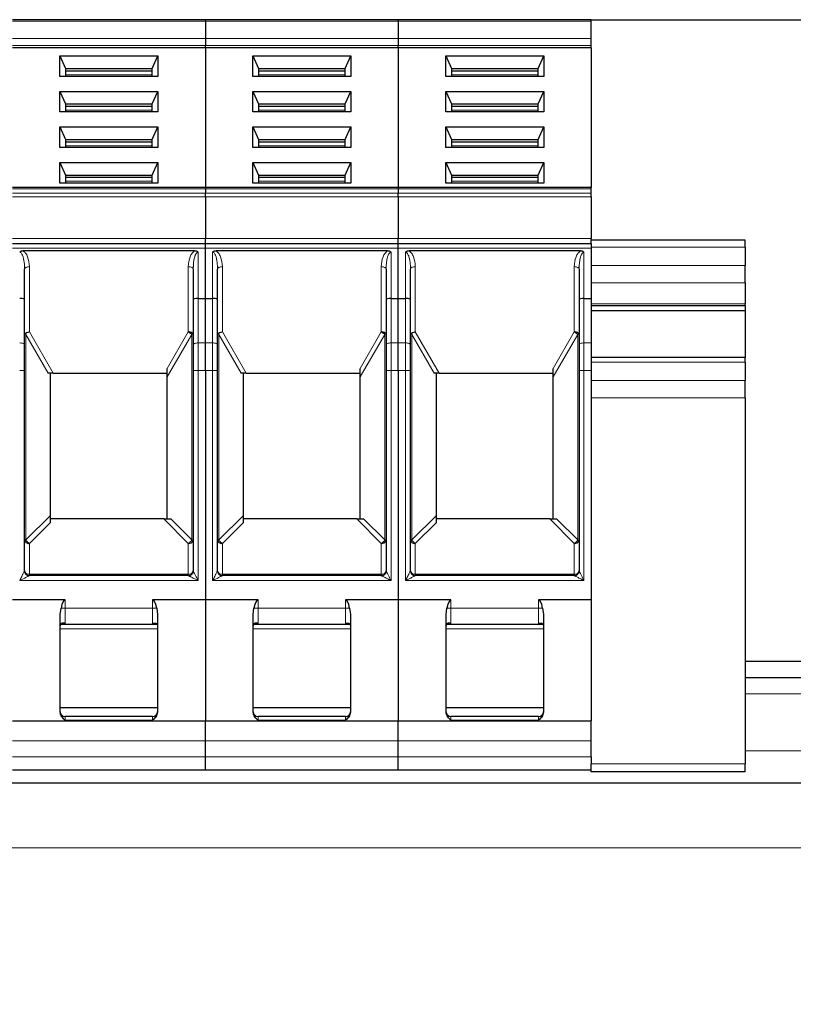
# Model space of a CAD drawing. Header units: millimetres. Extents: x 5 to 418, y -47 to 292.
# Tile 16 of 46: x 101 to 117, y 242 to 262. Entities that reach past the tile are written whole.
import ezdxf

# ---------------------------------------------------------------- set-up
doc = ezdxf.new("R2010")
doc.units = ezdxf.units.MM
doc.layers.add('SLD-0', color=7, linetype='Continuous')
doc.styles.add('SLDTEXTSTYLE0', font='TXT', dxfattribs={"width": 0.605})
doc.dimstyles.new('SLDDIMSTYLE0', dxfattribs={"dimtxt": 3.5, "dimasz": 3.302, "dimexe": 0, "dimexo": 0.0625, "dimgap": 0.875, "dimtad": 1, "dimlfac": 3, "dimrnd": 1e-09, "dimzin": 12, "dimdsep": 46, "dimtxsty": 'SLDTEXTSTYLE0', "dimsah": 1, "dimcen": 0.09, "dimadec": 0, "dimazin": 3, "dimtfac": 1, "dimtofl": 0, "dimtmove": 0, "dimatfit": 3, "dimfxl": 1, "dimfrac": 2, "dimtolj": 1, "dimtzin": 12, "dimarcsym": 0})

# ---------------------------------------------------------------- blocks, each defined once
blk = doc.blocks.new('_D_1')
at = {"layer": 'SLD-0'}
for p, q in [((112.587, 262.205), (157.822, 262.205)), ((156.822, 262.205), (156.822, 171.038)), ((149.187, 171.038), (157.822, 171.038))]:
    blk.add_line(p, q, dxfattribs=at)
for points in [[(156.822, 262.205), (156.314, 258.903), (157.33, 258.903)], [(156.822, 171.038), (157.33, 174.34), (156.314, 174.34)]]:
    blk.add_solid(points, dxfattribs=at)
at = {"layer": 'SLD-0', "insert": (152.311, 210.606), "char_height": 3.5, "attachment_point": 1, "rotation": 90, "style": 'SLDTEXTSTYLE0'}
blk.add_mtext('273,5', dxfattribs=at)

msp = doc.modelspace()

# ---------------------------------------------------------------- linework, layer by layer
at = {"color": 7, "linetype": 'Continuous', "lineweight": 25}
for p, q in [((104.6538, 262.2047), (100.6871, 262.2047)), ((108.6205, 262.2047), (104.6538, 262.2047)), ((104.6538, 262.1754), (104.6538, 262.2047)), ((104.6538, 262.1754), (104.6538, 261.8152)), ((112.5871, 262.2047), (108.6205, 262.2047)), ((108.6205, 262.1754), (108.6205, 262.2047)), ((108.6205, 262.1754), (108.6205, 261.8152)), ((112.5871, 262.1754), (112.5871, 262.2047)), ((112.5871, 261.8152), (112.5871, 262.1754)), ((104.6538, 261.6267), (100.6871, 261.6267)), ((104.6538, 261.8152), (104.6538, 261.6738)), ((104.6538, 261.6267), (104.6538, 261.6738)), ((108.6205, 261.6267), (104.6538, 261.6267)), ((104.6538, 261.6267), (104.6538, 258.7568)), ((108.6205, 261.8152), (108.6205, 261.6738)), ((108.6205, 261.6267), (108.6205, 261.6738)), ((112.5871, 261.6267), (108.6205, 261.6267)), ((108.6205, 261.6267), (108.6205, 258.7568)), ((112.5871, 261.6738), (112.5871, 261.8152)), ((112.5871, 261.6267), (112.5871, 261.6738)), ((112.5871, 261.6267), (112.5871, 258.7568)), ((101.6622, 261.4616), (103.6787, 261.4616)), ((101.6622, 261.0375), (101.6622, 261.4616)), ((101.6622, 261.4616), (101.7788, 261.2024)), ((103.5621, 261.2024), (103.6787, 261.4616)), ((103.6787, 261.4616), (103.6787, 261.0375)), ((105.6289, 261.4616), (107.6454, 261.4616)), ((105.6289, 261.0375), (105.6289, 261.4616)), ((105.6289, 261.4616), (105.7455, 261.2024)), ((107.5288, 261.2024), (107.6454, 261.4616)), ((107.6454, 261.4616), (107.6454, 261.0375)), ((109.5956, 261.4616), (111.6121, 261.4616)), ((109.5956, 261.0375), (109.5956, 261.4616)), ((109.5956, 261.4616), (109.7121, 261.2024)), ((111.4955, 261.2024), (111.6121, 261.4616)), ((111.6121, 261.4616), (111.6121, 261.0375)), ((103.6787, 261.0375), (101.6622, 261.0375)), ((101.7788, 261.2024), (101.7788, 261.0375)), ((101.7788, 261.2024), (103.5621, 261.2024)), ((101.7788, 261.1553), (103.5621, 261.1553)), ((103.5621, 261.0375), (103.5621, 261.2024)), ((107.6454, 261.0375), (105.6289, 261.0375)), ((105.7455, 261.2024), (105.7455, 261.0375)), ((105.7455, 261.2024), (107.5288, 261.2024)), ((105.7455, 261.1553), (107.5288, 261.1553)), ((107.5288, 261.0375), (107.5288, 261.2024)), ((111.6121, 261.0375), (109.5956, 261.0375)), ((109.7121, 261.2024), (109.7121, 261.0375)), ((109.7121, 261.2024), (111.4955, 261.2024)), ((109.7121, 261.1553), (111.4955, 261.1553)), ((111.4955, 261.0375), (111.4955, 261.2024)), ((101.6622, 260.7309), (103.6787, 260.7309)), ((101.6622, 260.3068), (101.6622, 260.7309)), ((101.6622, 260.7309), (101.7788, 260.4717)), ((103.5621, 260.4717), (103.6787, 260.7309)), ((103.6787, 260.7309), (103.6787, 260.3068)), ((105.6289, 260.7309), (107.6454, 260.7309)), ((105.6289, 260.3068), (105.6289, 260.7309)), ((105.6289, 260.7309), (105.7455, 260.4717)), ((107.5288, 260.4717), (107.6454, 260.7309)), ((107.6454, 260.7309), (107.6454, 260.3068)), ((109.5956, 260.7309), (111.6121, 260.7309)), ((109.5956, 260.3068), (109.5956, 260.7309)), ((109.5956, 260.7309), (109.7121, 260.4717)), ((111.4955, 260.4717), (111.6121, 260.7309)), ((111.6121, 260.7309), (111.6121, 260.3068)), ((101.7788, 260.4717), (101.7788, 260.3068)), ((101.7788, 260.4717), (103.5621, 260.4717)), ((101.7788, 260.4246), (103.5621, 260.4246)), ((103.5621, 260.3068), (103.5621, 260.4717)), ((105.7455, 260.4717), (105.7455, 260.3068)), ((105.7455, 260.4717), (107.5288, 260.4717)), ((105.7455, 260.4246), (107.5288, 260.4246)), ((107.5288, 260.3068), (107.5288, 260.4717)), ((109.7121, 260.4717), (109.7121, 260.3068)), ((109.7121, 260.4717), (111.4955, 260.4717)), ((109.7121, 260.4246), (111.4955, 260.4246)), ((111.4955, 260.3068), (111.4955, 260.4717)), ((103.6787, 260.3068), (101.6622, 260.3068)), ((107.6454, 260.3068), (105.6289, 260.3068)), ((111.6121, 260.3068), (109.5956, 260.3068)), ((101.6622, 260.0003), (103.6787, 260.0003)), ((101.6622, 259.5761), (101.6622, 260.0003)), ((101.6622, 260.0003), (101.7788, 259.741)), ((103.5621, 259.741), (103.6787, 260.0003)), ((103.6787, 260.0003), (103.6787, 259.5761)), ((105.6289, 260.0003), (107.6454, 260.0003)), ((105.6289, 259.5761), (105.6289, 260.0003)), ((105.6289, 260.0003), (105.7455, 259.741)), ((107.5288, 259.741), (107.6454, 260.0003)), ((107.6454, 260.0003), (107.6454, 259.5761)), ((109.5956, 260.0003), (111.6121, 260.0003)), ((109.5956, 259.5761), (109.5956, 260.0003)), ((109.5956, 260.0003), (109.7121, 259.741)), ((111.4955, 259.741), (111.6121, 260.0003)), ((111.6121, 260.0003), (111.6121, 259.5761)), ((101.7788, 259.741), (101.7788, 259.5761)), ((101.7788, 259.741), (103.5621, 259.741)), ((101.7788, 259.6939), (103.5621, 259.6939)), ((103.5621, 259.5761), (103.5621, 259.741)), ((105.7455, 259.741), (105.7455, 259.5761)), ((105.7455, 259.741), (107.5288, 259.741)), ((105.7455, 259.6939), (107.5288, 259.6939)), ((107.5288, 259.5761), (107.5288, 259.741)), ((109.7121, 259.741), (109.7121, 259.5761)), ((109.7121, 259.741), (111.4955, 259.741)), ((109.7121, 259.6939), (111.4955, 259.6939)), ((111.4955, 259.5761), (111.4955, 259.741)), ((103.6787, 259.5761), (101.6622, 259.5761)), ((107.6454, 259.5761), (105.6289, 259.5761)), ((111.6121, 259.5761), (109.5956, 259.5761)), ((101.6622, 259.2696), (103.6787, 259.2696)), ((101.6622, 258.8454), (101.6622, 259.2696)), ((101.6622, 259.2696), (101.7788, 259.0104)), ((103.5621, 259.0104), (103.6787, 259.2696)), ((103.6787, 259.2696), (103.6787, 258.8454)), ((105.6289, 259.2696), (107.6454, 259.2696)), ((105.6289, 258.8454), (105.6289, 259.2696)), ((105.6289, 259.2696), (105.7455, 259.0104)), ((107.5288, 259.0104), (107.6454, 259.2696)), ((107.6454, 259.2696), (107.6454, 258.8454)), ((109.5956, 259.2696), (111.6121, 259.2696)), ((109.5956, 258.8454), (109.5956, 259.2696)), ((109.5956, 259.2696), (109.7121, 259.0104)), ((111.4955, 259.0104), (111.6121, 259.2696)), ((111.6121, 259.2696), (111.6121, 258.8454)), ((101.7788, 259.0104), (101.7788, 258.8454)), ((101.7788, 259.0104), (103.5621, 259.0104)), ((103.5621, 258.8454), (103.5621, 259.0104)), ((105.7455, 259.0104), (105.7455, 258.8454)), ((105.7455, 259.0104), (107.5288, 259.0104)), ((107.5288, 258.8454), (107.5288, 259.0104)), ((109.7121, 259.0104), (109.7121, 258.8454)), ((109.7121, 259.0104), (111.4955, 259.0104)), ((111.4955, 258.8454), (111.4955, 259.0104)), ((103.6787, 258.8454), (101.6622, 258.8454)), ((101.7788, 258.9632), (103.5621, 258.9632)), ((107.6454, 258.8454), (105.6289, 258.8454)), ((105.7455, 258.9632), (107.5288, 258.9632)), ((111.6121, 258.8454), (109.5956, 258.8454)), ((109.7121, 258.9632), (111.4955, 258.9632)), ((104.6538, 258.7568), (100.6871, 258.7568)), ((108.6205, 258.7568), (104.6538, 258.7568)), ((104.6538, 258.7568), (104.6538, 258.7275)), ((104.6538, 258.7275), (104.6538, 258.634)), ((104.6538, 258.5633), (104.6538, 258.634)), ((112.5871, 258.7568), (108.6205, 258.7568)), ((108.6205, 258.7568), (108.6205, 258.7275)), ((108.6205, 258.7275), (108.6205, 258.634)), ((108.6205, 258.5633), (108.6205, 258.634)), ((112.5871, 258.7275), (112.5871, 258.7568)), ((112.5871, 258.634), (112.5871, 258.7275)), ((112.5871, 258.5633), (112.5871, 258.634)), ((104.6538, 258.5633), (104.6538, 257.7047)), ((108.6205, 258.5633), (108.6205, 257.7047)), ((112.5871, 258.5633), (112.5871, 257.7047)), ((100.6871, 257.6047), (104.6538, 257.6047)), ((104.6538, 257.6047), (104.6538, 257.7047)), ((104.6538, 257.6047), (108.6205, 257.6047)), ((104.6538, 257.5047), (104.6538, 257.6047)), ((108.6205, 257.6047), (108.6205, 257.7047)), ((108.6205, 257.6047), (112.5871, 257.6047)), ((108.6205, 257.5047), (108.6205, 257.6047)), ((112.5871, 257.6047), (112.5871, 257.7047)), ((115.7538, 257.6714), (112.5871, 257.6714)), ((112.5871, 257.6047), (112.5871, 257.5047)), ((115.7538, 257.5249), (115.7538, 257.6714)), ((104.4318, 257.4495), (100.9091, 257.4495)), ((104.6538, 256.4714), (104.6538, 257.5047)), ((108.3985, 257.4495), (104.8758, 257.4495)), ((108.6205, 256.4714), (108.6205, 257.5047)), ((112.3652, 257.4495), (108.8424, 257.4495)), ((112.5871, 257.5047), (112.5871, 256.4714)), ((115.7538, 257.5249), (115.7538, 257.1476)), ((100.9359, 257.127), (100.944, 257.0924)), ((100.9371, 256.4537), (100.9371, 257.0763)), ((104.3973, 257.0941), (104.4057, 257.1211)), ((104.4038, 257.0763), (104.4038, 256.4537)), ((104.9026, 257.127), (104.9107, 257.0924)), ((104.9038, 256.4537), (104.9038, 257.0763)), ((108.364, 257.0941), (108.3724, 257.1211)), ((108.3705, 257.0763), (108.3705, 256.4537)), ((108.8693, 257.127), (108.8774, 257.0924)), ((108.8705, 256.4537), (108.8705, 257.0763)), ((112.3306, 257.0941), (112.3391, 257.1211)), ((112.3371, 257.0763), (112.3371, 256.4537)), ((115.7538, 256.7909), (115.7538, 257.1476)), ((115.7538, 256.7909), (115.7538, 256.3604)), ((100.9371, 255.5228), (100.9371, 256.4537)), ((104.4038, 256.4537), (104.4038, 255.5228)), ((104.5038, 256.4714), (104.6538, 256.4714)), ((104.6538, 256.4714), (104.8038, 256.4714)), ((104.6538, 255.557), (104.6538, 256.4714)), ((104.9038, 255.5228), (104.9038, 256.4537)), ((108.3705, 256.4537), (108.3705, 255.5228)), ((108.4705, 256.4714), (108.6205, 256.4714)), ((108.6205, 256.4714), (108.7705, 256.4714)), ((108.6205, 255.557), (108.6205, 256.4714)), ((108.8705, 255.5228), (108.8705, 256.4537)), ((112.3371, 256.4537), (112.3371, 255.5228)), ((112.4371, 256.4714), (112.5871, 256.4714)), ((112.5871, 256.4714), (112.5871, 255.557)), ((115.7538, 256.3243), (115.7538, 256.3604)), ((112.5871, 256.3243), (115.7538, 256.3243)), ((115.7538, 256.2166), (112.5871, 256.2166)), ((115.7538, 256.3243), (115.7538, 256.2166)), ((115.7538, 256.2166), (115.7538, 255.2594)), ((104.6538, 254.9869), (104.6538, 255.557)), ((108.6205, 254.9869), (108.6205, 255.557)), ((112.5871, 255.557), (112.5871, 254.9869)), ((100.9371, 254.9869), (100.9371, 255.5228)), ((104.4038, 255.5228), (104.4038, 254.9869)), ((104.9038, 254.9869), (104.9038, 255.5228)), ((108.3705, 255.5228), (108.3705, 254.9869)), ((108.8705, 254.9869), (108.8705, 255.5228)), ((112.3371, 255.5228), (112.3371, 254.9869)), ((115.7538, 255.2594), (112.5871, 255.2594)), ((115.7538, 255.1618), (115.7538, 255.2594)), ((115.7538, 255.1618), (115.7538, 254.7845)), ((100.9371, 250.8714), (100.9371, 254.9869)), ((101.5253, 254.938), (101.4257, 254.938)), ((101.4705, 252.0087), (101.4705, 254.938)), ((101.5253, 254.938), (103.8705, 254.938)), ((103.8705, 254.8605), (103.8705, 255.033)), ((104.4038, 254.9869), (104.4038, 250.8714)), ((104.6538, 254.9869), (104.6538, 250.2714)), ((104.9038, 250.8714), (104.9038, 254.9869)), ((105.492, 254.938), (105.3924, 254.938)), ((105.4371, 252.0087), (105.4371, 254.938)), ((105.492, 254.938), (107.8371, 254.938)), ((107.8371, 254.8605), (107.8371, 255.033)), ((108.3705, 254.9869), (108.3705, 250.8714)), ((108.6205, 254.9869), (108.6205, 250.2714)), ((108.8705, 250.8714), (108.8705, 254.9869)), ((109.4586, 254.938), (109.3591, 254.938)), ((109.4038, 252.0087), (109.4038, 254.938)), ((109.4586, 254.938), (111.8038, 254.938)), ((111.8038, 254.8605), (111.8038, 255.033)), ((112.3371, 254.9869), (112.3371, 250.8714)), ((112.5871, 254.9869), (112.5871, 250.2714)), ((103.8705, 251.938), (103.8705, 254.8605)), ((107.8371, 251.938), (107.8371, 254.8605)), ((111.8038, 251.938), (111.8038, 254.8605)), ((115.7538, 254.4309), (115.7538, 254.7845)), ((115.7538, 254.4309), (115.7538, 246.9047)), ((101.4705, 251.8673), (101.4705, 252.0087)), ((103.7998, 251.938), (101.4705, 251.938)), ((103.7998, 251.938), (103.9412, 251.938)), ((105.4371, 251.8673), (105.4371, 252.0087)), ((107.7664, 251.938), (105.4371, 251.938)), ((107.7664, 251.938), (107.9079, 251.938)), ((109.4038, 251.8673), (109.4038, 252.0087)), ((111.7331, 251.938), (109.4038, 251.938)), ((111.7331, 251.938), (111.8745, 251.938)), ((104.3038, 250.7714), (101.0371, 250.7714)), ((108.2705, 250.7714), (105.0038, 250.7714)), ((112.2371, 250.7714), (108.9705, 250.7714)), ((101.7705, 250.2714), (100.6871, 250.2714)), ((101.6705, 249.9738), (101.6872, 250.1047)), ((104.6538, 250.2714), (103.5705, 250.2714)), ((103.6538, 250.1047), (103.6705, 249.9738)), ((104.6538, 250.2714), (104.6538, 247.7833)), ((105.7371, 250.2714), (104.6538, 250.2714)), ((105.6371, 249.9738), (105.6539, 250.1047)), ((108.6205, 250.2714), (107.5371, 250.2714)), ((107.6204, 250.1047), (107.6371, 249.9738)), ((108.6205, 250.2714), (108.6205, 247.7833)), ((109.7038, 250.2714), (108.6205, 250.2714)), ((109.6038, 249.9738), (109.6205, 250.1047)), ((112.5871, 250.2714), (111.5038, 250.2714)), ((111.5871, 250.1047), (111.6038, 249.9738)), ((112.5871, 250.2714), (112.5871, 247.7833)), ((101.6705, 247.9646), (101.6705, 249.9738)), ((103.6705, 249.9738), (103.6705, 247.9646)), ((105.6371, 247.9646), (105.6371, 249.9738)), ((107.6371, 249.9738), (107.6371, 247.9646)), ((109.6038, 247.9646), (109.6038, 249.9738)), ((111.6038, 249.9738), (111.6038, 247.9646)), ((101.6793, 249.7714), (103.6603, 249.7714)), ((105.646, 249.7714), (107.627, 249.7714)), ((109.6127, 249.7714), (111.5937, 249.7714)), ((125.6871, 249.0047), (115.7538, 249.0047)), ((125.6871, 248.6714), (115.7538, 248.6714)), ((103.6705, 248.0547), (101.6705, 248.0547)), ((107.6371, 248.0547), (105.6371, 248.0547)), ((111.6038, 248.0547), (109.6038, 248.0547)), ((103.5705, 247.8714), (101.7705, 247.8714)), ((107.5371, 247.8714), (105.7371, 247.8714)), ((111.5038, 247.8714), (109.7038, 247.8714)), ((100.6871, 247.7833), (104.6538, 247.7833)), ((104.6538, 247.7833), (108.6205, 247.7833)), ((104.6538, 247.3743), (104.6538, 247.7833)), ((108.6205, 247.7833), (112.5871, 247.7833)), ((108.6205, 247.3743), (108.6205, 247.7833)), ((112.5871, 247.3743), (112.5871, 247.7833)), ((104.6538, 247.0461), (104.6538, 247.3743)), ((108.6205, 247.0461), (108.6205, 247.3743)), ((112.5871, 247.0461), (112.5871, 247.3743)), ((104.6538, 246.7714), (104.6538, 247.0461)), ((108.6205, 246.7714), (108.6205, 247.0461)), ((112.5871, 247.0461), (112.5871, 246.9218)), ((112.5871, 246.9218), (112.5871, 246.9047)), ((112.5871, 246.738), (112.5871, 246.9047)), ((115.7538, 246.738), (115.7538, 246.9047)), ((104.6538, 246.7714), (100.6871, 246.7714)), ((108.6205, 246.7714), (104.6538, 246.7714)), ((112.5871, 246.7714), (108.6205, 246.7714)), ((115.7538, 246.738), (112.5871, 246.738)), ((135.6871, 246.5047), (65.6871, 246.5047))]:
    msp.add_line(p, q, dxfattribs=at)
at = {"color": 7, "linetype": 'Continuous', "lineweight": 18}
for p, q in [((100.6871, 262.1754), (104.6538, 262.1754)), ((104.6538, 262.1754), (108.6205, 262.1754)), ((108.6205, 262.1754), (112.5871, 262.1754)), ((104.6538, 261.8152), (100.6871, 261.8152)), ((104.6538, 261.6738), (100.6871, 261.6738)), ((108.6205, 261.8152), (104.6538, 261.8152)), ((108.6205, 261.6738), (104.6538, 261.6738)), ((112.5871, 261.8152), (108.6205, 261.8152)), ((112.5871, 261.6738), (108.6205, 261.6738)), ((101.7788, 261.0728), (103.5621, 261.0728)), ((105.7455, 261.0728), (107.5288, 261.0728)), ((109.7121, 261.0728), (111.4955, 261.0728)), ((101.7788, 260.3421), (103.5621, 260.3421)), ((105.7455, 260.3421), (107.5288, 260.3421)), ((109.7121, 260.3421), (111.4955, 260.3421)), ((101.7788, 259.6114), (103.5621, 259.6114)), ((105.7455, 259.6114), (107.5288, 259.6114)), ((109.7121, 259.6114), (111.4955, 259.6114)), ((101.7788, 258.8807), (103.5621, 258.8807)), ((105.7455, 258.8807), (107.5288, 258.8807)), ((109.7121, 258.8807), (111.4955, 258.8807)), ((104.6538, 258.7275), (100.6871, 258.7275)), ((104.6538, 258.634), (100.6871, 258.634)), ((108.6205, 258.7275), (104.6538, 258.7275)), ((108.6205, 258.634), (104.6538, 258.634)), ((112.5871, 258.7275), (108.6205, 258.7275)), ((112.5871, 258.634), (108.6205, 258.634)), ((104.6538, 258.5633), (100.6871, 258.5633)), ((108.6205, 258.5633), (104.6538, 258.5633)), ((112.5871, 258.5633), (108.6205, 258.5633)), ((100.6871, 257.7047), (104.6538, 257.7047)), ((104.6538, 257.7047), (108.6205, 257.7047)), ((108.6205, 257.7047), (112.5871, 257.7047)), ((100.6871, 257.5047), (104.6538, 257.5047)), ((104.5038, 256.4714), (104.5038, 257.4227)), ((104.6538, 257.5047), (108.6205, 257.5047)), ((104.8038, 257.4227), (104.8038, 256.4714)), ((108.4705, 256.4714), (108.4705, 257.4227)), ((108.6205, 257.5047), (112.5871, 257.5047)), ((108.7705, 257.4227), (108.7705, 256.4714)), ((112.4371, 256.4714), (112.4371, 257.4227)), ((115.7538, 257.5249), (112.5871, 257.5249)), ((101.0371, 257.1263), (101.0371, 255.7835)), ((104.3038, 255.7835), (104.3038, 257.1263)), ((105.0038, 257.1263), (105.0038, 255.7835)), ((108.2705, 255.7835), (108.2705, 257.1263)), ((108.9705, 257.1263), (108.9705, 255.7835)), ((112.2371, 255.7835), (112.2371, 257.1263)), ((115.7538, 257.1476), (112.5871, 257.1476)), ((115.7538, 256.7909), (112.5871, 256.7909)), ((104.5038, 255.557), (104.5038, 256.4714)), ((104.8038, 256.4714), (104.8038, 255.557)), ((108.4705, 255.557), (108.4705, 256.4714)), ((108.7705, 256.4714), (108.7705, 255.557)), ((112.4371, 255.557), (112.4371, 256.4714)), ((115.7538, 256.3604), (112.5871, 256.3604)), ((101.0371, 255.7835), (101.5253, 254.938)), ((103.8705, 255.033), (104.3038, 255.7835)), ((105.0038, 255.7835), (105.492, 254.938)), ((107.8371, 255.033), (108.2705, 255.7835)), ((108.9705, 255.7835), (109.4586, 254.938)), ((111.8038, 255.033), (112.2371, 255.7835)), ((100.9664, 255.7335), (100.9664, 251.5047)), ((101.4257, 254.938), (100.9664, 255.7335)), ((104.3745, 255.7335), (103.8705, 254.8605)), ((104.3745, 251.5047), (104.3745, 255.7335)), ((104.5038, 255.557), (104.5038, 254.9869)), ((104.6538, 255.557), (104.5038, 255.557)), ((104.8038, 255.557), (104.6538, 255.557)), ((104.8038, 254.9869), (104.8038, 255.557)), ((105.3924, 254.938), (104.9331, 255.7335)), ((104.9331, 255.7335), (104.9331, 251.5047)), ((108.3412, 255.7335), (107.8371, 254.8605)), ((108.3412, 251.5047), (108.3412, 255.7335)), ((108.4705, 255.557), (108.4705, 254.9869)), ((108.6205, 255.557), (108.4705, 255.557)), ((108.7705, 255.557), (108.6205, 255.557)), ((108.7705, 254.9869), (108.7705, 255.557)), ((108.8998, 255.7335), (108.8998, 251.5047)), ((109.3591, 254.938), (108.8998, 255.7335)), ((112.3079, 255.7335), (111.8038, 254.8605)), ((112.3079, 251.5047), (112.3079, 255.7335)), ((112.4371, 255.557), (112.4371, 254.9869)), ((112.5871, 255.557), (112.4371, 255.557)), ((115.7538, 255.1618), (112.5871, 255.1618)), ((100.8371, 254.9869), (100.9371, 254.9869)), ((104.5038, 254.9869), (104.4038, 254.9869)), ((104.5038, 254.9869), (104.5038, 250.6714)), ((104.6538, 254.9869), (104.5038, 254.9869)), ((104.6538, 254.9869), (104.8038, 254.9869)), ((104.8038, 250.6714), (104.8038, 254.9869)), ((104.8038, 254.9869), (104.9038, 254.9869)), ((108.4705, 254.9869), (108.3705, 254.9869)), ((108.4705, 254.9869), (108.4705, 250.6714)), ((108.6205, 254.9869), (108.4705, 254.9869)), ((108.6205, 254.9869), (108.7705, 254.9869)), ((108.7705, 250.6714), (108.7705, 254.9869)), ((108.7705, 254.9869), (108.8705, 254.9869)), ((112.4371, 254.9869), (112.3371, 254.9869)), ((112.4371, 254.9869), (112.4371, 250.6714)), ((112.5871, 254.9869), (112.4371, 254.9869)), ((115.7538, 254.7845), (112.5871, 254.7845)), ((115.7538, 254.4309), (112.5871, 254.4309)), ((100.9664, 251.5047), (101.4705, 252.0087)), ((104.3038, 251.434), (103.7998, 251.938)), ((104.3745, 251.5047), (103.9412, 251.938)), ((104.9331, 251.5047), (105.4371, 252.0087)), ((108.2705, 251.434), (107.7664, 251.938)), ((108.3412, 251.5047), (107.9079, 251.938)), ((108.8998, 251.5047), (109.4038, 252.0087)), ((112.2371, 251.434), (111.7331, 251.938)), ((112.3079, 251.5047), (111.8745, 251.938)), ((101.4705, 251.8673), (101.0371, 251.434)), ((105.4371, 251.8673), (105.0038, 251.434)), ((109.4038, 251.8673), (108.9705, 251.434)), ((101.0371, 251.434), (101.0371, 250.8007)), ((104.3038, 250.8007), (104.3038, 251.434)), ((105.0038, 251.434), (105.0038, 250.8007)), ((108.2705, 250.8007), (108.2705, 251.434)), ((108.9705, 251.434), (108.9705, 250.8007)), ((112.2371, 250.8007), (112.2371, 251.434)), ((101.0371, 250.7714), (101.0371, 250.8007)), ((101.0371, 250.8007), (104.3038, 250.8007)), ((104.3038, 250.8007), (104.3038, 250.7714)), ((105.0038, 250.7714), (105.0038, 250.8007)), ((105.0038, 250.8007), (108.2705, 250.8007)), ((108.2705, 250.8007), (108.2705, 250.7714)), ((108.9705, 250.7714), (108.9705, 250.8007)), ((108.9705, 250.8007), (112.2371, 250.8007)), ((112.2371, 250.8007), (112.2371, 250.7714)), ((104.5038, 250.6714), (100.8371, 250.6714)), ((108.4705, 250.6714), (104.8038, 250.6714)), ((112.4371, 250.6714), (108.7705, 250.6714)), ((101.7705, 250.1047), (101.6872, 250.1047)), ((101.7705, 250.2714), (101.7705, 250.1047)), ((101.7705, 250.1047), (101.7705, 249.7899)), ((101.7705, 250.1047), (103.5705, 250.1047)), ((103.5705, 250.1047), (103.5705, 250.2714)), ((103.5705, 249.7899), (103.5705, 250.1047)), ((103.5705, 250.1047), (103.6538, 250.1047)), ((105.7371, 250.1047), (105.6539, 250.1047)), ((105.7371, 250.2714), (105.7371, 250.1047)), ((105.7371, 250.1047), (105.7371, 249.7899)), ((105.7371, 250.1047), (107.5371, 250.1047)), ((107.5371, 250.1047), (107.5371, 250.2714)), ((107.5371, 249.7899), (107.5371, 250.1047)), ((107.5371, 250.1047), (107.6204, 250.1047)), ((109.7038, 250.1047), (109.6205, 250.1047)), ((109.7038, 250.2714), (109.7038, 250.1047)), ((109.7038, 250.1047), (109.7038, 249.7899)), ((109.7038, 250.1047), (111.5038, 250.1047)), ((111.5038, 250.1047), (111.5038, 250.2714)), ((111.5038, 249.7899), (111.5038, 250.1047)), ((111.5038, 250.1047), (111.5871, 250.1047)), ((101.6705, 249.6809), (102.6705, 249.6809)), ((101.7705, 249.7899), (101.7032, 249.7899)), ((102.6705, 249.6809), (103.6705, 249.6809)), ((103.6378, 249.7899), (103.5705, 249.7899)), ((105.6371, 249.6809), (106.6371, 249.6809)), ((105.7371, 249.7899), (105.6699, 249.7899)), ((106.6371, 249.6809), (107.6371, 249.6809)), ((107.6045, 249.7899), (107.5371, 249.7899)), ((109.6038, 249.6809), (110.6038, 249.6809)), ((109.7038, 249.7899), (109.6366, 249.7899)), ((110.6038, 249.6809), (111.6038, 249.6809)), ((111.5711, 249.7899), (111.5038, 249.7899)), ((125.6871, 248.338), (115.7538, 248.338)), ((101.7705, 247.8714), (101.7705, 247.7973)), ((103.5705, 247.7973), (103.5705, 247.8714)), ((105.7371, 247.8714), (105.7371, 247.7973)), ((107.5371, 247.7973), (107.5371, 247.8714)), ((109.7038, 247.8714), (109.7038, 247.7973)), ((111.5038, 247.7973), (111.5038, 247.8714)), ((103.5705, 247.7973), (101.7705, 247.7973)), ((107.5371, 247.7973), (105.7371, 247.7973)), ((111.5038, 247.7973), (109.7038, 247.7973)), ((104.6538, 247.3743), (100.6871, 247.3743)), ((108.6205, 247.3743), (104.6538, 247.3743)), ((112.5871, 247.3743), (108.6205, 247.3743)), ((100.6871, 247.0461), (104.6538, 247.0461)), ((104.6538, 247.0461), (108.6205, 247.0461)), ((108.6205, 247.0461), (112.5871, 247.0461)), ((125.6871, 247.1714), (115.7538, 247.1714)), ((115.7538, 246.9047), (112.5871, 246.9047)), ((135.6871, 245.1714), (65.6871, 245.1714))]:
    msp.add_line(p, q, dxfattribs=at)
at = {"color": 7, "linetype": 'Continuous', "lineweight": 18, "flags": 128}
for points in [[(101.0371, 257.1263), (101.0176, 257.1253), (100.9989, 257.1225), (100.9816, 257.1179), (100.9664, 257.1117), (100.954, 257.1041), (100.9448, 257.0954), (100.9391, 257.0861), (100.9371, 257.0763)], [(105.0038, 257.1263), (104.9843, 257.1253), (104.9655, 257.1225), (104.9483, 257.1179), (104.9331, 257.1117), (104.9207, 257.1041), (104.9114, 257.0954), (104.9057, 257.0861), (104.9038, 257.0763)], [(108.9705, 257.1263), (108.951, 257.1253), (108.9322, 257.1225), (108.9149, 257.1179), (108.8998, 257.1117), (108.8873, 257.1041), (108.8781, 257.0954), (108.8724, 257.0861), (108.8705, 257.0763)], [(100.8371, 255.557), (100.8567, 255.5563), (100.8754, 255.5543), (100.8927, 255.5512), (100.9079, 255.5469), (100.9203, 255.5418), (100.9295, 255.5358), (100.9352, 255.5294), (100.9371, 255.5228)], [(104.5038, 255.557), (104.4843, 255.5563), (104.4655, 255.5543), (104.4483, 255.5512), (104.4331, 255.5469), (104.4207, 255.5418), (104.4114, 255.5358), (104.4057, 255.5294), (104.4038, 255.5228)], [(104.8038, 255.557), (104.8233, 255.5563), (104.8421, 255.5543), (104.8594, 255.5512), (104.8745, 255.5469), (104.887, 255.5418), (104.8962, 255.5358), (104.9019, 255.5294), (104.9038, 255.5228)], [(108.4705, 255.557), (108.451, 255.5563), (108.4322, 255.5543), (108.4149, 255.5512), (108.3998, 255.5469), (108.3873, 255.5418), (108.3781, 255.5358), (108.3724, 255.5294), (108.3705, 255.5228)], [(108.7705, 255.557), (108.79, 255.5563), (108.8088, 255.5543), (108.826, 255.5512), (108.8412, 255.5469), (108.8536, 255.5418), (108.8629, 255.5358), (108.8686, 255.5294), (108.8705, 255.5228)], [(112.4371, 255.557), (112.4176, 255.5563), (112.3989, 255.5543), (112.3816, 255.5512), (112.3664, 255.5469), (112.354, 255.5418), (112.3448, 255.5358), (112.3391, 255.5294), (112.3371, 255.5228)]]:
    msp.add_lwpolyline(points, dxfattribs=at)
at = {"color": 7, "linetype": 'Continuous', "lineweight": 25}
for centre, radius, start, end in [((100.8604, 256.3107), 0.1623, 61.77296, 98.22704), ((104.827, 256.3107), 0.1623, 61.77296, 98.22704), ((108.7937, 256.3107), 0.1623, 61.77296, 98.22704), ((101.0371, 250.8714), 0.1, 180, 270), ((104.3038, 250.8714), 0.1, 270, 0), ((105.0038, 250.8714), 0.1, 180, 270), ((108.2705, 250.8714), 0.1, 270, 0), ((108.9705, 250.8714), 0.1, 180, 270), ((112.2371, 250.8714), 0.1, 270, 0), ((101.7705, 247.9714), 0.1, 180, 270), ((103.5705, 247.9714), 0.1, 270, 0), ((105.7371, 247.9714), 0.1, 180, 270), ((107.5371, 247.9714), 0.1, 270, 0), ((109.7038, 247.9714), 0.1, 180, 270), ((111.5038, 247.9714), 0.1, 270, 0)]:
    msp.add_arc(centre, radius, start, end, dxfattribs=at)
at = {"color": 7, "linetype": 'Continuous', "lineweight": 18}
for centre, start, end in [((101.0246, 250.889), 191.42175, 278.04947), ((104.3163, 250.889), 261.95053, 348.57825), ((104.9913, 250.889), 191.42175, 278.04947), ((108.283, 250.889), 261.95053, 348.57825), ((108.958, 250.889), 191.42175, 278.04947), ((112.2496, 250.889), 261.95053, 348.57825)]:
    msp.add_arc(centre, 0.0893, start, end, dxfattribs=at)
at = {"color": 7, "linetype": 'Continuous', "lineweight": 25}
for centre, major_axis, ratio, start_param, end_param in [((104.5038, 256.4537), (0.1, 0), 0.176327, 1.5707963, 3.1415927), ((108.4705, 256.4537), (0.1, 0), 0.176327, 1.5707963, 3.1415927), ((112.4371, 256.4537), (0.1, 0), 0.176327, 1.5707963, 3.1415927), ((101.0371, 255.7335), (0.0992, 0.0266), 0.4740326, 1.4444562, 2.6668219), ((105.0038, 255.7335), (0.0992, 0.0266), 0.4740326, 1.4444562, 2.6668219), ((108.9705, 255.7335), (0.0992, 0.0266), 0.4740326, 1.4444562, 2.6668219), ((101.7705, 249.8982), (0, 0.3732), 0.2679492, 0, 0.9843339), ((103.5705, 249.8982), (0, 0.3732), 0.2679492, 5.2988514, 6.2831853), ((105.7371, 249.8982), (0, 0.3732), 0.2679492, 0, 0.9843339), ((107.5371, 249.8982), (0, 0.3732), 0.2679492, 5.2988514, 6.2831853), ((109.7038, 249.8982), (0, 0.3732), 0.2679492, 0, 0.9843339), ((111.5038, 249.8982), (0, 0.3732), 0.2679492, 5.2988514, 6.2831853)]:
    msp.add_ellipse(centre, major_axis=major_axis, ratio=ratio, start_param=start_param, end_param=end_param, dxfattribs=at)
for points, knots in [([(100.9091, 257.4495), (100.8953, 257.4484), (100.8751, 257.4468), (100.8512, 257.4351), (100.8418, 257.4268), (100.8371, 257.4227)], [0, 0, 0, 0, 0.5232869, 0.7625223, 1, 1, 1, 1]), ([(104.5038, 257.4227), (104.4991, 257.4268), (104.4897, 257.4351), (104.4658, 257.4468), (104.4457, 257.4484), (104.4318, 257.4495)], [0, 0, 0, 0, 0.2375946, 0.4768936, 1, 1, 1, 1]), ([(104.8758, 257.4495), (104.8619, 257.4484), (104.8418, 257.4468), (104.8179, 257.4351), (104.8085, 257.4268), (104.8038, 257.4227)], [0, 0, 0, 0, 0.52328695, 0.76252233, 1, 1, 1, 1]), ([(108.4705, 257.4227), (108.4658, 257.4268), (108.4564, 257.4351), (108.4325, 257.4468), (108.4123, 257.4484), (108.3985, 257.4495)], [0, 0, 0, 0, 0.2375946, 0.4768936, 1, 1, 1, 1]), ([(108.8424, 257.4495), (108.8286, 257.4484), (108.8085, 257.4468), (108.7846, 257.4351), (108.7752, 257.4268), (108.7705, 257.4227)], [0, 0, 0, 0, 0.52328695, 0.76252233, 1, 1, 1, 1]), ([(112.4371, 257.4227), (112.4325, 257.4268), (112.423, 257.4351), (112.3991, 257.4468), (112.379, 257.4484), (112.3652, 257.4495)], [0, 0, 0, 0, 0.2375946, 0.4768936, 1, 1, 1, 1]), ([(100.9664, 251.5047), (100.9582, 251.505), (100.9439, 251.5056), (100.9381, 251.505), (100.9372, 251.5048), (100.9372, 251.5047), (100.9371, 251.5047), (100.9371, 251.5047), (100.9371, 251.5047), (100.9371, 251.5047)], [0, 0, 0, 0, 0.49797229, 0.86873254, 0.9644528, 0.98975054, 0.99675634, 0.99884843, 1, 1, 1, 1]), ([(104.3038, 251.434), (104.3077, 251.4343), (104.3188, 251.4352), (104.3407, 251.4385), (104.3598, 251.4456), (104.3709, 251.4523), (104.3736, 251.4541), (104.3743, 251.4545), (104.3745, 251.4547), (104.3745, 251.4547), (104.3745, 251.4547), (104.3837, 251.4611), (104.3994, 251.477), (104.4023, 251.4955), (104.4038, 251.5047)], [0, 0, 0, 0, 0.0745748, 0.2134229, 0.4283224, 0.4825724, 0.4962813, 0.49978, 0.5006903, 0.5009357, 0.501006, 0.5010413, 0.7505207, 1, 1, 1, 1]), ([(104.9331, 251.5047), (104.9249, 251.505), (104.9106, 251.5056), (104.9047, 251.505), (104.9039, 251.5048), (104.9038, 251.5047), (104.9038, 251.5047), (104.9038, 251.5047), (104.9038, 251.5047), (104.9038, 251.5047)], [0, 0, 0, 0, 0.4979723, 0.8687325, 0.9644528, 0.9897505, 0.9967563, 0.9988484, 1, 1, 1, 1]), ([(108.2705, 251.434), (108.2744, 251.4343), (108.2855, 251.4352), (108.3074, 251.4385), (108.3265, 251.4456), (108.3376, 251.4523), (108.3403, 251.4541), (108.341, 251.4545), (108.3411, 251.4547), (108.3412, 251.4547), (108.3412, 251.4547), (108.3504, 251.4611), (108.366, 251.477), (108.369, 251.4955), (108.3705, 251.5047)], [0, 0, 0, 0, 0.0745748, 0.2134229, 0.4283224, 0.4825724, 0.4962813, 0.49978, 0.5006903, 0.5009357, 0.501006, 0.5010413, 0.7505207, 1, 1, 1, 1]), ([(108.8998, 251.5047), (108.8916, 251.505), (108.8773, 251.5056), (108.8714, 251.505), (108.8705, 251.5048), (108.8705, 251.5047), (108.8705, 251.5047), (108.8705, 251.5047), (108.8705, 251.5047), (108.8705, 251.5047)], [0, 0, 0, 0, 0.4979723, 0.8687325, 0.9644528, 0.9897505, 0.9967563, 0.9988484, 1, 1, 1, 1]), ([(112.2371, 251.434), (112.241, 251.4343), (112.2521, 251.4352), (112.2741, 251.4385), (112.2931, 251.4456), (112.3043, 251.4523), (112.307, 251.4541), (112.3076, 251.4545), (112.3078, 251.4547), (112.3078, 251.4547), (112.3079, 251.4547), (112.3171, 251.4611), (112.3327, 251.477), (112.3357, 251.4955), (112.3371, 251.5047)], [0, 0, 0, 0, 0.07457476, 0.21342294, 0.42832243, 0.48257237, 0.49628134, 0.49977998, 0.50069031, 0.50093573, 0.501006, 0.50104132, 0.75052066, 1, 1, 1, 1]), ([(101.7705, 249.7899), (101.7626, 249.7918), (101.7522, 249.7943), (101.7406, 249.7953), (101.7263, 249.7959), (101.7093, 249.7938), (101.6905, 249.7846), (101.6791, 249.7727), (101.6719, 249.7575), (101.6709, 249.7451), (101.6705, 249.7391)], [0, 0, 0, 0, 0.1735175, 0.2265364, 0.2570245, 0.4906957, 0.6353501, 0.7659825, 0.8860558, 1, 1, 1, 1]), ([(103.5705, 249.7899), (103.583, 249.7926), (103.6054, 249.7973), (103.6315, 249.7936), (103.6484, 249.7856), (103.6596, 249.7745), (103.6685, 249.7592), (103.6698, 249.7455), (103.6705, 249.7391)], [0, 0, 0, 0, 0.2733104, 0.4912151, 0.6137942, 0.7390907, 0.8788606, 1, 1, 1, 1]), ([(105.7371, 249.7899), (105.7292, 249.7918), (105.7189, 249.7943), (105.7073, 249.7953), (105.693, 249.7959), (105.676, 249.7938), (105.6572, 249.7846), (105.6458, 249.7727), (105.6385, 249.7575), (105.6376, 249.7451), (105.6371, 249.7391)], [0, 0, 0, 0, 0.1735175, 0.2265364, 0.2570245, 0.4906957, 0.6353501, 0.7659825, 0.8860558, 1, 1, 1, 1]), ([(107.5371, 249.7899), (107.5496, 249.7926), (107.5721, 249.7973), (107.5982, 249.7936), (107.6151, 249.7856), (107.6262, 249.7745), (107.6351, 249.7592), (107.6365, 249.7455), (107.6371, 249.7391)], [0, 0, 0, 0, 0.2733104, 0.4912151, 0.6137942, 0.7390907, 0.8788606, 1, 1, 1, 1]), ([(109.7038, 249.7899), (109.6959, 249.7918), (109.6856, 249.7943), (109.6739, 249.7953), (109.6597, 249.7959), (109.6426, 249.7938), (109.6239, 249.7846), (109.6125, 249.7727), (109.6052, 249.7575), (109.6043, 249.7451), (109.6038, 249.7391)], [0, 0, 0, 0, 0.1735175, 0.2265364, 0.2570245, 0.4906957, 0.6353501, 0.7659825, 0.8860558, 1, 1, 1, 1]), ([(111.5038, 249.7899), (111.5163, 249.7926), (111.5387, 249.7973), (111.5648, 249.7936), (111.5817, 249.7856), (111.5929, 249.7745), (111.6018, 249.7592), (111.6032, 249.7455), (111.6038, 249.7391)], [0, 0, 0, 0, 0.2733104, 0.4912151, 0.6137942, 0.7390907, 0.8788606, 1, 1, 1, 1]), ([(101.7705, 247.7973), (101.7623, 247.8052), (101.7518, 247.8154), (101.7287, 247.8377), (101.704, 247.8681), (101.6763, 247.9136), (101.6723, 247.9482), (101.6705, 247.9646)], [0, 0, 0, 0, 0.1693168, 0.2177005, 0.4779248, 0.7539112, 1, 1, 1, 1]), ([(103.6705, 247.9646), (103.6677, 247.9471), (103.6623, 247.9129), (103.6296, 247.8538), (103.5938, 247.8195), (103.5705, 247.7973)], [0, 0, 0, 0, 0.265609, 0.5216251, 1, 1, 1, 1]), ([(105.7371, 247.7973), (105.729, 247.8052), (105.7185, 247.8154), (105.6953, 247.8377), (105.6707, 247.8681), (105.6429, 247.9136), (105.639, 247.9482), (105.6371, 247.9646)], [0, 0, 0, 0, 0.1693168, 0.2177005, 0.4779248, 0.7539112, 1, 1, 1, 1]), ([(107.6371, 247.9646), (107.6344, 247.9471), (107.629, 247.9129), (107.5963, 247.8538), (107.5605, 247.8195), (107.5371, 247.7973)], [0, 0, 0, 0, 0.265609, 0.5216251, 1, 1, 1, 1]), ([(109.7038, 247.7973), (109.6956, 247.8052), (109.6851, 247.8154), (109.662, 247.8377), (109.6373, 247.8681), (109.6096, 247.9136), (109.6057, 247.9482), (109.6038, 247.9646)], [0, 0, 0, 0, 0.1693168, 0.2177005, 0.4779248, 0.7539112, 1, 1, 1, 1]), ([(111.6038, 247.9646), (111.6011, 247.9471), (111.5957, 247.9129), (111.5629, 247.8538), (111.5271, 247.8195), (111.5038, 247.7973)], [0, 0, 0, 0, 0.265609, 0.5216251, 1, 1, 1, 1])]:
    msp.add_open_spline(points, degree=3, knots=knots, dxfattribs=at)
at = {"color": 7, "linetype": 'Continuous', "lineweight": 18}
for points, knots in [([(100.9371, 257.0763), (100.9364, 257.1091), (100.9344, 257.1932), (100.9169, 257.3024), (100.8867, 257.3851), (100.8604, 257.4143), (100.8468, 257.4217), (100.8402, 257.4224), (100.8371, 257.4227)], [0, 0, 0, 0, 0.261807, 0.6722644, 0.8828402, 0.9498396, 0.9762616, 1, 1, 1, 1]), ([(100.9091, 257.4495), (100.9264, 257.4347), (100.9657, 257.4009), (101.0218, 257.2919), (101.0307, 257.1957), (101.0371, 257.1263)], [0, 0, 0, 0, 0.1790859, 0.4083878, 1, 1, 1, 1]), ([(104.3038, 257.1263), (104.3097, 257.1948), (104.318, 257.2901), (104.374, 257.3991), (104.4139, 257.4339), (104.4318, 257.4495)], [0, 0, 0, 0, 0.58302207, 0.81261127, 1, 1, 1, 1]), ([(104.5038, 257.4227), (104.5005, 257.4224), (104.4934, 257.4216), (104.4788, 257.4134), (104.4537, 257.3833), (104.4121, 257.2702), (104.4074, 257.1606), (104.4038, 257.0763)], [0, 0, 0, 0, 0.0256489, 0.0542111, 0.1273457, 0.3285041, 1, 1, 1, 1]), ([(104.9038, 257.0763), (104.903, 257.1091), (104.901, 257.1932), (104.8836, 257.3024), (104.8534, 257.3851), (104.827, 257.4143), (104.8135, 257.4217), (104.8069, 257.4224), (104.8038, 257.4227)], [0, 0, 0, 0, 0.261807, 0.6722644, 0.8828402, 0.9498396, 0.9762616, 1, 1, 1, 1]), ([(104.8758, 257.4495), (104.893, 257.4347), (104.9324, 257.4009), (104.9884, 257.2919), (104.9974, 257.1957), (105.0038, 257.1263)], [0, 0, 0, 0, 0.1790859, 0.4083878, 1, 1, 1, 1]), ([(108.2705, 257.1263), (108.2764, 257.1948), (108.2847, 257.2901), (108.3407, 257.3991), (108.3806, 257.4339), (108.3985, 257.4495)], [0, 0, 0, 0, 0.58302207, 0.81261127, 1, 1, 1, 1]), ([(108.4705, 257.4227), (108.4671, 257.4224), (108.4601, 257.4216), (108.4455, 257.4134), (108.4204, 257.3833), (108.3787, 257.2702), (108.3741, 257.1606), (108.3705, 257.0763)], [0, 0, 0, 0, 0.0256489, 0.0542111, 0.1273457, 0.3285041, 1, 1, 1, 1]), ([(108.8705, 257.0763), (108.8697, 257.1091), (108.8677, 257.1932), (108.8502, 257.3024), (108.82, 257.3851), (108.7937, 257.4143), (108.7801, 257.4217), (108.7736, 257.4224), (108.7705, 257.4227)], [0, 0, 0, 0, 0.261807, 0.6722644, 0.8828402, 0.9498396, 0.9762616, 1, 1, 1, 1]), ([(108.8424, 257.4495), (108.8597, 257.4347), (108.899, 257.4009), (108.9551, 257.2919), (108.964, 257.1957), (108.9705, 257.1263)], [0, 0, 0, 0, 0.1790859, 0.4083878, 1, 1, 1, 1]), ([(112.2371, 257.1263), (112.2431, 257.1948), (112.2513, 257.2901), (112.3073, 257.3991), (112.3472, 257.4339), (112.3652, 257.4495)], [0, 0, 0, 0, 0.5830221, 0.8126113, 1, 1, 1, 1]), ([(112.4371, 257.4227), (112.4338, 257.4224), (112.4267, 257.4216), (112.4121, 257.4134), (112.387, 257.3833), (112.3454, 257.2702), (112.3407, 257.1606), (112.3371, 257.0763)], [0, 0, 0, 0, 0.0256489, 0.0542111, 0.1273457, 0.3285041, 1, 1, 1, 1]), ([(100.8371, 250.6714), (100.8513, 250.6994), (100.8718, 250.7401), (100.8955, 250.789), (100.9104, 250.8176), (100.9217, 250.8404), (100.9304, 250.8576), (100.9361, 250.8691), (100.9368, 250.8706), (100.9371, 250.8714)], [0, 0, 0, 0, 0.3577147, 0.5187944, 0.6378387, 0.7537823, 0.8500953, 0.930212, 1, 1, 1, 1]), ([(101.0371, 250.7714), (101.037, 250.7713), (101.0366, 250.7711), (101.0323, 250.7692), (101.0175, 250.762), (100.9807, 250.7431), (100.9359, 250.72), (100.8862, 250.696), (100.8561, 250.6809), (100.8371, 250.6714)], [0, 0, 0, 0, 0.0343625, 0.0712742, 0.1566669, 0.3612509, 0.6159338, 0.7573777, 1, 1, 1, 1]), ([(104.5038, 250.6714), (104.4758, 250.6855), (104.4351, 250.7061), (104.3861, 250.7297), (104.3576, 250.7446), (104.3348, 250.7559), (104.3176, 250.7646), (104.3061, 250.7703), (104.3045, 250.771), (104.3038, 250.7714)], [0, 0, 0, 0, 0.3577277, 0.5188117, 0.6378538, 0.7537917, 0.8501005, 0.9302141, 1, 1, 1, 1]), ([(104.4038, 250.8714), (104.4039, 250.8712), (104.4041, 250.8708), (104.406, 250.8666), (104.4132, 250.8517), (104.4321, 250.8149), (104.4552, 250.7702), (104.4792, 250.7204), (104.4943, 250.6904), (104.5038, 250.6714)], [0, 0, 0, 0, 0.0343566, 0.0712638, 0.1566523, 0.3612364, 0.6159221, 0.7573699, 1, 1, 1, 1]), ([(104.8038, 250.6714), (104.818, 250.6994), (104.8385, 250.7401), (104.8622, 250.789), (104.877, 250.8176), (104.8884, 250.8404), (104.8971, 250.8576), (104.9027, 250.8691), (104.9035, 250.8706), (104.9038, 250.8714)], [0, 0, 0, 0, 0.3577147, 0.5187944, 0.6378387, 0.7537823, 0.8500953, 0.930212, 1, 1, 1, 1]), ([(105.0038, 250.7714), (105.0036, 250.7713), (105.0032, 250.7711), (104.999, 250.7692), (104.9841, 250.762), (104.9473, 250.7431), (104.9026, 250.72), (104.8529, 250.696), (104.8228, 250.6809), (104.8038, 250.6714)], [0, 0, 0, 0, 0.0343625, 0.0712742, 0.1566669, 0.3612509, 0.6159338, 0.7573777, 1, 1, 1, 1]), ([(108.4705, 250.6714), (108.4424, 250.6855), (108.4018, 250.7061), (108.3528, 250.7297), (108.3242, 250.7446), (108.3014, 250.7559), (108.2842, 250.7646), (108.2728, 250.7703), (108.2712, 250.771), (108.2705, 250.7714)], [0, 0, 0, 0, 0.3577277, 0.5188117, 0.6378538, 0.7537917, 0.8501005, 0.9302141, 1, 1, 1, 1]), ([(108.3705, 250.8714), (108.3706, 250.8712), (108.3707, 250.8708), (108.3726, 250.8666), (108.3799, 250.8517), (108.3987, 250.8149), (108.4219, 250.7702), (108.4458, 250.7204), (108.4609, 250.6904), (108.4705, 250.6714)], [0, 0, 0, 0, 0.0343566, 0.0712638, 0.1566523, 0.3612364, 0.6159221, 0.7573699, 1, 1, 1, 1]), ([(108.7705, 250.6714), (108.7846, 250.6994), (108.8052, 250.7401), (108.8289, 250.789), (108.8437, 250.8176), (108.855, 250.8404), (108.8637, 250.8576), (108.8694, 250.8691), (108.8701, 250.8706), (108.8705, 250.8714)], [0, 0, 0, 0, 0.3577147, 0.5187944, 0.6378387, 0.7537823, 0.8500953, 0.930212, 1, 1, 1, 1]), ([(108.9705, 250.7714), (108.9703, 250.7713), (108.9699, 250.7711), (108.9657, 250.7692), (108.9508, 250.762), (108.914, 250.7431), (108.8693, 250.72), (108.8195, 250.696), (108.7895, 250.6809), (108.7705, 250.6714)], [0, 0, 0, 0, 0.0343625, 0.0712742, 0.1566669, 0.3612509, 0.6159338, 0.7573777, 1, 1, 1, 1]), ([(112.4371, 250.6714), (112.4091, 250.6855), (112.3684, 250.7061), (112.3195, 250.7297), (112.2909, 250.7446), (112.2681, 250.7559), (112.2509, 250.7646), (112.2395, 250.7703), (112.2379, 250.771), (112.2371, 250.7714)], [0, 0, 0, 0, 0.3577277, 0.5188117, 0.6378538, 0.7537917, 0.8501005, 0.9302141, 1, 1, 1, 1]), ([(112.3371, 250.8714), (112.3372, 250.8712), (112.3374, 250.8708), (112.3393, 250.8666), (112.3465, 250.8517), (112.3654, 250.8149), (112.3885, 250.7702), (112.4125, 250.7204), (112.4276, 250.6904), (112.4371, 250.6714)], [0, 0, 0, 0, 0.0343566, 0.0712638, 0.1566523, 0.3612364, 0.6159221, 0.7573699, 1, 1, 1, 1])]:
    msp.add_open_spline(points, degree=3, knots=knots, dxfattribs=at)
for points in [[(104.4038, 257.0763), (104.4023, 257.0829), (104.3993, 257.096), (104.3762, 257.1125), (104.3431, 257.1241), (104.3169, 257.1256), (104.3038, 257.1263)], [(108.3705, 257.0763), (108.369, 257.0829), (108.366, 257.096), (108.3428, 257.1125), (108.3098, 257.1241), (108.2836, 257.1256), (108.2705, 257.1263)], [(112.3371, 257.0763), (112.3356, 257.0829), (112.3326, 257.096), (112.3095, 257.1125), (112.2765, 257.1241), (112.2503, 257.1256), (112.2371, 257.1263)]]:
    msp.add_open_spline(points, degree=3, dxfattribs=at)
at = {"color": 7, "linetype": 'Continuous', "lineweight": 25}
for points in [[(104.4038, 255.7335), (104.4023, 255.7401), (104.3993, 255.7532), (104.3762, 255.7697), (104.3431, 255.7813), (104.3169, 255.7828), (104.3038, 255.7835)], [(104.3038, 255.7835), (104.3106, 255.7803), (104.3242, 255.774), (104.3435, 255.7616), (104.361, 255.748), (104.37, 255.7384), (104.3745, 255.7335)], [(108.3705, 255.7335), (108.369, 255.7401), (108.366, 255.7532), (108.3428, 255.7697), (108.3098, 255.7813), (108.2836, 255.7828), (108.2705, 255.7835)], [(108.2705, 255.7835), (108.2773, 255.7803), (108.2909, 255.774), (108.3102, 255.7616), (108.3276, 255.748), (108.3367, 255.7384), (108.3412, 255.7335)], [(112.3371, 255.7335), (112.3356, 255.7401), (112.3326, 255.7532), (112.3095, 255.7697), (112.2765, 255.7813), (112.2503, 255.7828), (112.2371, 255.7835)], [(112.2371, 255.7835), (112.2439, 255.7803), (112.2575, 255.774), (112.2768, 255.7616), (112.2943, 255.748), (112.3033, 255.7384), (112.3079, 255.7335)], [(100.9371, 251.5047), (100.9387, 251.4954), (100.9417, 251.4769), (100.9648, 251.4535), (100.9978, 251.4372), (101.024, 251.4351), (101.0371, 251.434)], [(101.0371, 251.434), (101.03, 251.438), (101.0158, 251.4461), (100.9959, 251.4635), (100.9785, 251.4833), (100.9705, 251.4976), (100.9664, 251.5047)], [(104.3745, 251.5047), (104.3705, 251.4976), (104.3624, 251.4833), (104.3451, 251.4635), (104.3252, 251.4461), (104.3109, 251.438), (104.3038, 251.434)], [(104.9038, 251.5047), (104.9053, 251.4954), (104.9083, 251.4769), (104.9314, 251.4535), (104.9645, 251.4372), (104.9907, 251.4351), (105.0038, 251.434)], [(105.0038, 251.434), (104.9967, 251.438), (104.9824, 251.4461), (104.9626, 251.4635), (104.9452, 251.4833), (104.9371, 251.4976), (104.9331, 251.5047)], [(108.3412, 251.5047), (108.3372, 251.4976), (108.3291, 251.4833), (108.3117, 251.4635), (108.2919, 251.4461), (108.2776, 251.438), (108.2705, 251.434)], [(108.8705, 251.5047), (108.872, 251.4954), (108.875, 251.4769), (108.8981, 251.4535), (108.9312, 251.4372), (108.9574, 251.4351), (108.9705, 251.434)], [(108.9705, 251.434), (108.9634, 251.438), (108.9491, 251.4461), (108.9292, 251.4635), (108.9119, 251.4833), (108.9038, 251.4976), (108.8998, 251.5047)], [(112.3079, 251.5047), (112.3038, 251.4976), (112.2958, 251.4833), (112.2784, 251.4635), (112.2585, 251.4461), (112.2443, 251.438), (112.2371, 251.434)]]:
    msp.add_open_spline(points, degree=3, dxfattribs=at)

# ---------------------------------------------------------------- dimensions: what is measured, and where the dimension line sits
at = {"layer": 'SLD-0'}
dim = msp.add_linear_dim(base=(156.8224, 171.038), p1=(112.5871, 262.2047), p2=(149.1871, 171.038), angle=90, dimstyle='SLDDIMSTYLE0', dxfattribs=at)
dim.commit()
dim.dimension.update_dxf_attribs({"geometry": '_D_1', "text_midpoint": (156.8224, 216.6214), "dimtype": 160})

doc.saveas('drawing.dxf')
